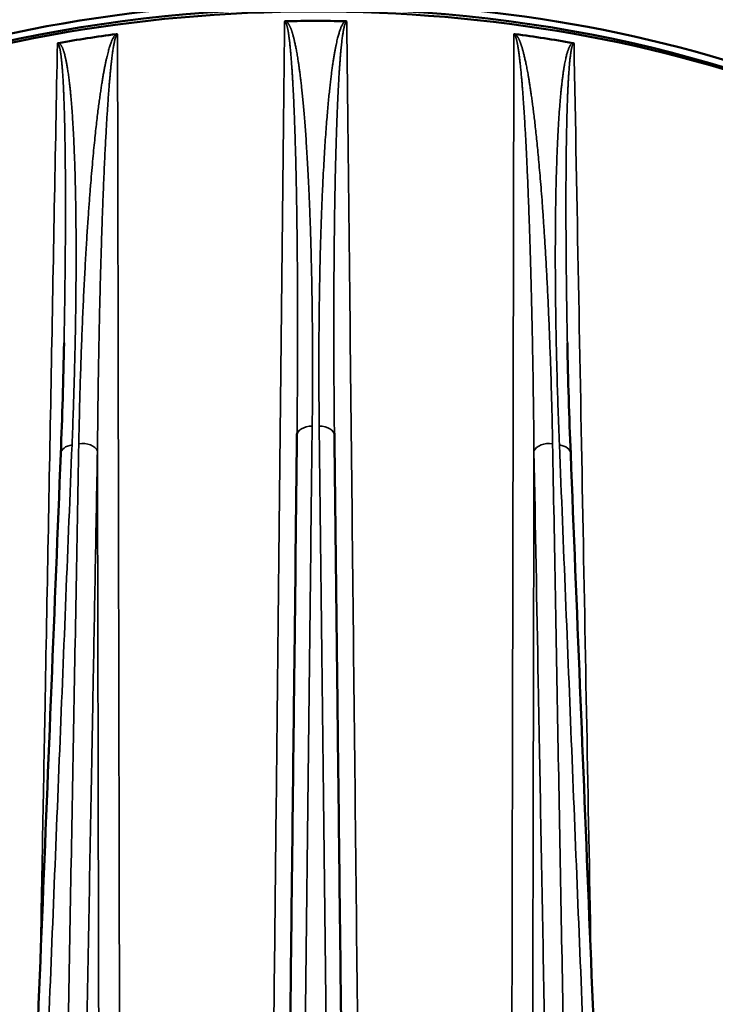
# Model space of a CAD drawing. Header units: millimetres. Extents: x 40 to 2195, y 40 to 1687.
# Tile 144 of 185: x 1518 to 1577, y 347 to 431. Entities that reach past the tile are written whole.
import ezdxf

# ---------------------------------------------------------------- set-up
doc = ezdxf.new("R2010")
doc.units = ezdxf.units.MM
doc.header["$LTSCALE"] = 8
doc.layers.add('Visible (ISO)', color=7, linetype='Continuous', lineweight=50)
doc.layers.add('Visible Narrow (ISO)', color=7, linetype='Continuous', lineweight=35)

msp = doc.modelspace()

# ---------------------------------------------------------------- linework, layer by layer
at = {"layer": 'Visible (ISO)'}
for centre, major_axis, ratio, start_param, end_param in [((1543.011, 388.766), (-74.974, 0), 0.57735, 3.848115, 6.274097), ((1543.011, 387.95), (-75, 0), 0.57735, 3.850137, 6.264668), ((1543.011, 388.766), (74, 0), 0.57735, 0.778664, 2.362929), ((1543.011, 387.133), (75.026, 0), 0.57735, 1.537047, 1.604546), ((1543.011, 387.133), (75.026, 0), 0.57735, 1.798847, 1.866345), ((1543.011, 387.133), (-75.026, 0), 0.57735, 4.416841, 4.484339), ((1542.718, 395.167), (-1.3, 0.015), 0.645952, 6.283185, 6.289785), ((1543.304, 395.167), (1.3, 0.015), 0.645952, 6.276585, 6.283185)]:
    msp.add_ellipse(centre, major_axis=major_axis, ratio=ratio, start_param=start_param, end_param=end_param, dxfattribs=at)
for points, knots in [([(1548.81, 439.578), (1555.76, 439.262), (1562.633, 438.375), (1575.7, 435.523), (1581.894, 433.557), (1592.37, 429.012), (1596.798, 426.552), (1600.667, 423.799)], [2.4347398, 2.4347398, 2.4347398, 2.4347398, 2.7176703, 2.7176703, 3.0006008, 3.0006008, 3.2453933, 3.2453933, 3.2453933, 3.2453933]), ([(1540.364, 430.391), (1540.374, 430.399), (1540.385, 430.405), (1540.397, 430.41), (1540.401, 430.411), (1540.405, 430.413), (1540.409, 430.414), (1540.418, 430.417), (1540.427, 430.419), (1540.437, 430.421), (1540.451, 430.424), (1540.465, 430.425), (1540.48, 430.425)], [0, 0, 0, 0, 0.333333, 0.333333, 0.333333, 0.430952, 0.430952, 0.430952, 0.666667, 0.666667, 0.666667, 1, 1, 1, 1]), ([(1545.543, 430.425), (1545.548, 430.425), (1545.553, 430.425), (1545.558, 430.424), (1545.576, 430.423), (1545.592, 430.421), (1545.607, 430.416), (1545.617, 430.413), (1545.627, 430.409), (1545.636, 430.405), (1545.644, 430.401), (1545.651, 430.396), (1545.658, 430.391)], [0, 0, 0, 0, 0.111124, 0.111124, 0.111124, 0.5, 0.5, 0.5, 0.772015, 0.772015, 0.772015, 1, 1, 1, 1]), ([(1521.048, 428.521), (1521.058, 428.53), (1521.068, 428.538), (1521.08, 428.544), (1521.083, 428.546), (1521.087, 428.548), (1521.09, 428.55), (1521.099, 428.554), (1521.108, 428.558), (1521.118, 428.561), (1521.131, 428.566), (1521.145, 428.569), (1521.159, 428.572)], [0, 0, 0, 0, 0.333333, 0.333333, 0.333333, 0.426609, 0.426609, 0.426609, 0.666667, 0.666667, 0.666667, 1, 1, 1, 1]), ([(1526.049, 429.328), (1526.055, 429.329), (1526.06, 429.33), (1526.064, 429.33), (1526.081, 429.331), (1526.097, 429.331), (1526.112, 429.329), (1526.122, 429.328), (1526.132, 429.325), (1526.14, 429.322), (1526.148, 429.319), (1526.155, 429.316), (1526.162, 429.312)], [0, 0, 0, 0, 0.111125, 0.111125, 0.111125, 0.5, 0.5, 0.5, 0.772021, 0.772021, 0.772021, 1, 1, 1, 1]), ([(1564.864, 428.572), (1564.869, 428.571), (1564.874, 428.57), (1564.878, 428.569), (1564.895, 428.565), (1564.911, 428.56), (1564.925, 428.553), (1564.935, 428.549), (1564.944, 428.543), (1564.953, 428.537), (1564.961, 428.532), (1564.968, 428.527), (1564.974, 428.521)], [0, 0, 0, 0, 0.111625, 0.111625, 0.111625, 0.5, 0.5, 0.5, 0.773081, 0.773081, 0.773081, 1, 1, 1, 1]), ([(1540.524, 316.676), (1540.626, 325.568), (1540.726, 334.402), (1540.826, 343.178), (1540.837, 344.148), (1540.848, 345.118), (1540.859, 346.087), (1540.948, 353.885), (1541.036, 361.637), (1541.124, 369.345), (1541.148, 371.431), (1541.172, 373.513), (1541.195, 375.592), (1541.27, 382.153), (1541.344, 388.681), (1541.418, 395.177)], [0.0001519, 0.0001519, 0.0001519, 0.0001519, 0.3333333, 0.3333333, 0.3333333, 0.3701794, 0.3701794, 0.3701794, 0.6666667, 0.6666667, 0.6666667, 0.7468836, 0.7468836, 0.7468836, 1, 1, 1, 1]), ([(1544.604, 395.177), (1544.679, 388.594), (1544.754, 381.979), (1544.83, 375.33), (1544.853, 373.338), (1544.876, 371.343), (1544.898, 369.345), (1544.987, 361.593), (1545.075, 353.797), (1545.165, 345.954), (1545.175, 345.029), (1545.186, 344.104), (1545.196, 343.178), (1545.296, 334.402), (1545.397, 325.568), (1545.498, 316.677)], [0, 0, 0, 0, 0.2564889, 0.2564889, 0.2564889, 0.3333333, 0.3333333, 0.3333333, 0.631507, 0.631507, 0.631507, 0.6666667, 0.6666667, 0.6666667, 0.9998443, 0.9998443, 0.9998443, 0.9998443])]:
    msp.add_open_spline(points, degree=3, knots=knots, dxfattribs=at)
for points in [[(1559.861, 429.312), (1559.871, 429.318), (1559.892, 429.327), (1559.931, 429.332), (1559.959, 429.33), (1559.973, 429.328)], [(1521.334, 393.648), (1521.46, 396.8), (1521.555, 399.946), (1521.614, 403.087)], [(1564.408, 403.087), (1564.467, 399.946), (1564.562, 396.8), (1564.689, 393.648)], [(1541.418, 395.182), (1541.419, 395.255), (1541.42, 395.329), (1541.421, 395.402)], [(1544.602, 395.402), (1544.602, 395.329), (1544.603, 395.255), (1544.604, 395.182)], [(1518.163, 314.83), (1519.219, 341.104), (1520.276, 367.376), (1521.334, 393.648)], [(1564.689, 393.648), (1565.746, 367.377), (1566.803, 341.104), (1567.86, 314.831)]]:
    msp.add_open_spline(points, degree=3, dxfattribs=at)
at = {"layer": 'Visible Narrow (ISO)'}
for centre, major_axis, ratio, start_param, end_param in [((1543.011, 395.749), (74.75, 0), 0.57735, 0.690804, 1.493263), ((1542.718, 395.167), (-1.3, 0.015), 0.645952, 4.723505, 6.283185), ((1543.304, 395.167), (1.3, 0.015), 0.645952, 0, 1.559681), ((1522.632, 393.596), (-1.299, 0.052), 0.641702, 5.002883, 6.283185), ((1523.198, 393.684), (1.3, -0.024), 0.645376, 0.273441, 1.839722), ((1562.824, 393.684), (-1.3, -0.024), 0.645376, 4.443464, 6.009745), ((1563.39, 393.596), (1.299, 0.052), 0.641702, 0, 1.280303)]:
    msp.add_ellipse(centre, major_axis=major_axis, ratio=ratio, start_param=start_param, end_param=end_param, dxfattribs=at)
for points, knots in [([(1540.364, 430.391), (1540.265, 421.145), (1540.165, 411.795), (1540.065, 402.429), (1539.965, 393.063), (1539.865, 383.679), (1539.761, 374.022), (1539.658, 364.366), (1539.552, 354.437), (1539.442, 344.196), (1539.343, 334.956), (1539.241, 325.463), (1539.137, 315.726)], [0, 0, 0, 0, 0.25, 0.25, 0.25, 0.5, 0.5, 0.5, 0.75, 0.75, 0.75, 0.9755422, 0.9755422, 0.9755422, 0.9755422]), ([(1541.421, 395.402), (1541.431, 396.302), (1541.447, 398.104), (1541.463, 400.602), (1541.47, 402.95), (1541.471, 405.113), (1541.467, 407.129), (1541.457, 409.008), (1541.444, 410.732), (1541.427, 412.297), (1541.409, 413.726), (1541.388, 415.036), (1541.367, 416.24), (1541.344, 417.345), (1541.32, 418.36), (1541.296, 419.293), (1541.271, 420.152), (1541.246, 420.946), (1541.221, 421.682), (1541.195, 422.369), (1541.169, 423.011), (1541.144, 423.609), (1541.118, 424.162), (1541.092, 424.671), (1541.068, 425.135), (1541.044, 425.557), (1541.02, 425.94), (1540.998, 426.287), (1540.977, 426.604), (1540.956, 426.892), (1540.936, 427.156), (1540.917, 427.399), (1540.898, 427.625), (1540.879, 427.837), (1540.861, 428.035), (1540.842, 428.22), (1540.825, 428.393), (1540.807, 428.555), (1540.79, 428.706), (1540.773, 428.847), (1540.757, 428.978), (1540.74, 429.1), (1540.725, 429.214), (1540.709, 429.32), (1540.694, 429.418), (1540.679, 429.509), (1540.664, 429.594), (1540.65, 429.672), (1540.635, 429.745), (1540.622, 429.812), (1540.608, 429.875), (1540.594, 429.933), (1540.581, 429.987), (1540.567, 430.038), (1540.553, 430.086), (1540.539, 430.131), (1540.525, 430.174), (1540.509, 430.216), (1540.492, 430.256), (1540.473, 430.294), (1540.453, 430.329), (1540.429, 430.36), (1540.399, 430.385), (1540.376, 430.392), (1540.364, 430.391)], [0.0012393, 0.0012393, 0.0012393, 0.0012393, 0.016129, 0.0322581, 0.0483871, 0.0645161, 0.0806452, 0.0967742, 0.1129032, 0.1290323, 0.1451613, 0.1612903, 0.1774194, 0.1935484, 0.2096774, 0.2258065, 0.2419355, 0.2580645, 0.2741935, 0.2903226, 0.3064516, 0.3225806, 0.3387097, 0.3548387, 0.3709677, 0.3870968, 0.4032258, 0.4193548, 0.4354839, 0.4516129, 0.4677419, 0.483871, 0.5, 0.516129, 0.5322581, 0.5483871, 0.5645161, 0.5806452, 0.5967742, 0.6129032, 0.6290323, 0.6451613, 0.6612903, 0.6774194, 0.6935484, 0.7096774, 0.7258065, 0.7419355, 0.7580645, 0.7741935, 0.7903226, 0.8064516, 0.8225806, 0.8387097, 0.8548387, 0.8709677, 0.8870968, 0.9032258, 0.9193548, 0.9354839, 0.9516129, 0.9677419, 0.983871, 1, 1, 1, 1]), ([(1542.713, 396.007), (1542.725, 396.969), (1542.74, 398.812), (1542.744, 401.323), (1542.736, 403.624), (1542.716, 405.743), (1542.687, 407.717), (1542.65, 409.557), (1542.608, 411.245), (1542.562, 412.777), (1542.512, 414.176), (1542.46, 415.458), (1542.407, 416.636), (1542.352, 417.717), (1542.297, 418.71), (1542.242, 419.622), (1542.186, 420.463), (1542.131, 421.239), (1542.076, 421.959), (1542.02, 422.631), (1541.965, 423.259), (1541.91, 423.843), (1541.855, 424.384), (1541.802, 424.881), (1541.75, 425.334), (1541.701, 425.745), (1541.653, 426.119), (1541.607, 426.458), (1541.563, 426.767), (1541.521, 427.048), (1541.48, 427.305), (1541.441, 427.543), (1541.403, 427.763), (1541.365, 427.97), (1541.328, 428.163), (1541.292, 428.344), (1541.256, 428.513), (1541.222, 428.671), (1541.188, 428.818), (1541.154, 428.955), (1541.121, 429.083), (1541.09, 429.202), (1541.058, 429.312), (1541.027, 429.415), (1540.997, 429.511), (1540.968, 429.6), (1540.939, 429.682), (1540.911, 429.759), (1540.884, 429.829), (1540.857, 429.895), (1540.83, 429.955), (1540.804, 430.012), (1540.777, 430.065), (1540.751, 430.114), (1540.724, 430.16), (1540.697, 430.204), (1540.668, 430.247), (1540.638, 430.287), (1540.605, 430.326), (1540.569, 430.363), (1540.529, 430.396), (1540.497, 430.416), (1540.48, 430.425)], [0, 0, 0, 0, 0.0166667, 0.0333333, 0.05, 0.0666667, 0.0833333, 0.1, 0.1166667, 0.1333333, 0.15, 0.1666667, 0.1833333, 0.2, 0.2166667, 0.2333333, 0.25, 0.2666667, 0.2833333, 0.3, 0.3166667, 0.3333333, 0.35, 0.3666667, 0.3833333, 0.4, 0.4166667, 0.4333333, 0.45, 0.4666667, 0.4833333, 0.5, 0.5166667, 0.5333333, 0.55, 0.5666667, 0.5833333, 0.6, 0.6166667, 0.6333333, 0.65, 0.6666667, 0.6833333, 0.7, 0.7166667, 0.7333333, 0.75, 0.7666667, 0.7833333, 0.8, 0.8166667, 0.8333333, 0.85, 0.8666667, 0.8833333, 0.9, 0.9166667, 0.9333333, 0.95, 0.9666667, 0.9833333, 0.9999998, 0.9999998, 0.9999998, 0.9999998]), ([(1545.543, 430.425), (1545.521, 430.414), (1545.501, 430.401), (1545.482, 430.386), (1545.463, 430.371), (1545.445, 430.354), (1545.428, 430.336), (1545.411, 430.319), (1545.395, 430.299), (1545.378, 430.278), (1545.362, 430.257), (1545.346, 430.235), (1545.33, 430.21), (1545.314, 430.186), (1545.297, 430.159), (1545.281, 430.131), (1545.265, 430.102), (1545.249, 430.072), (1545.233, 430.04), (1545.217, 430.008), (1545.201, 429.974), (1545.185, 429.938), (1545.169, 429.902), (1545.153, 429.865), (1545.138, 429.825), (1545.122, 429.786), (1545.106, 429.744), (1545.09, 429.701), (1545.074, 429.657), (1545.059, 429.612), (1545.043, 429.564), (1545.027, 429.516), (1545.011, 429.466), (1544.995, 429.414), (1544.979, 429.361), (1544.963, 429.306), (1544.946, 429.249), (1544.93, 429.191), (1544.914, 429.131), (1544.897, 429.068), (1544.881, 429.004), (1544.864, 428.938), (1544.847, 428.867), (1544.83, 428.797), (1544.813, 428.723), (1544.795, 428.644), (1544.778, 428.565), (1544.76, 428.482), (1544.741, 428.394), (1544.723, 428.306), (1544.704, 428.214), (1544.685, 428.116), (1544.667, 428.019), (1544.648, 427.916), (1544.629, 427.811), (1544.61, 427.705), (1544.591, 427.595), (1544.572, 427.483), (1544.553, 427.371), (1544.535, 427.256), (1544.516, 427.139), (1544.498, 427.022), (1544.48, 426.903), (1544.462, 426.78), (1544.444, 426.657), (1544.426, 426.531), (1544.408, 426.4), (1544.39, 426.269), (1544.372, 426.133), (1544.354, 425.992), (1544.335, 425.851), (1544.317, 425.704), (1544.299, 425.551), (1544.28, 425.398), (1544.261, 425.238), (1544.242, 425.07), (1544.223, 424.903), (1544.204, 424.727), (1544.185, 424.544), (1544.165, 424.36), (1544.145, 424.167), (1544.125, 423.965), (1544.105, 423.763), (1544.085, 423.551), (1544.065, 423.328), (1544.044, 423.106), (1544.023, 422.873), (1544.003, 422.628), (1543.982, 422.384), (1543.961, 422.129), (1543.94, 421.861), (1543.919, 421.594), (1543.898, 421.315), (1543.877, 421.024), (1543.856, 420.733), (1543.834, 420.429), (1543.813, 420.113), (1543.792, 419.796), (1543.772, 419.467), (1543.751, 419.124), (1543.73, 418.78), (1543.709, 418.423), (1543.689, 418.047), (1543.668, 417.671), (1543.648, 417.277), (1543.628, 416.861), (1543.607, 416.446), (1543.587, 416.008), (1543.567, 415.545), (1543.547, 415.082), (1543.527, 414.593), (1543.508, 414.075), (1543.488, 413.557), (1543.469, 413.008), (1543.451, 412.427), (1543.433, 411.846), (1543.415, 411.232), (1543.398, 410.592), (1543.382, 409.952), (1543.367, 409.287), (1543.353, 408.599), (1543.34, 407.912), (1543.328, 407.203), (1543.318, 406.466), (1543.307, 405.73), (1543.299, 404.967), (1543.293, 404.171), (1543.287, 403.376), (1543.282, 402.548), (1543.281, 401.685), (1543.279, 400.821), (1543.28, 399.923), (1543.285, 398.977), (1543.289, 398.032), (1543.297, 397.041), (1543.309, 396.007)], [0.0000009, 0.0000009, 0.0000009, 0.0000009, 0.0222222, 0.0222222, 0.0222222, 0.0444444, 0.0444444, 0.0444444, 0.0666667, 0.0666667, 0.0666667, 0.0888889, 0.0888889, 0.0888889, 0.1111111, 0.1111111, 0.1111111, 0.1333333, 0.1333333, 0.1333333, 0.1555556, 0.1555556, 0.1555556, 0.1777778, 0.1777778, 0.1777778, 0.2, 0.2, 0.2, 0.2222222, 0.2222222, 0.2222222, 0.2444444, 0.2444444, 0.2444444, 0.2666667, 0.2666667, 0.2666667, 0.2888889, 0.2888889, 0.2888889, 0.3111111, 0.3111111, 0.3111111, 0.3333333, 0.3333333, 0.3333333, 0.3555556, 0.3555556, 0.3555556, 0.3777778, 0.3777778, 0.3777778, 0.4, 0.4, 0.4, 0.4222222, 0.4222222, 0.4222222, 0.4444444, 0.4444444, 0.4444444, 0.4666667, 0.4666667, 0.4666667, 0.4888889, 0.4888889, 0.4888889, 0.5111111, 0.5111111, 0.5111111, 0.5333333, 0.5333333, 0.5333333, 0.5555556, 0.5555556, 0.5555556, 0.5777778, 0.5777778, 0.5777778, 0.6, 0.6, 0.6, 0.6222222, 0.6222222, 0.6222222, 0.6444444, 0.6444444, 0.6444444, 0.6666667, 0.6666667, 0.6666667, 0.6888889, 0.6888889, 0.6888889, 0.7111111, 0.7111111, 0.7111111, 0.7333333, 0.7333333, 0.7333333, 0.7555556, 0.7555556, 0.7555556, 0.7777778, 0.7777778, 0.7777778, 0.8, 0.8, 0.8, 0.8222222, 0.8222222, 0.8222222, 0.8444444, 0.8444444, 0.8444444, 0.8666667, 0.8666667, 0.8666667, 0.8888889, 0.8888889, 0.8888889, 0.9111111, 0.9111111, 0.9111111, 0.9333333, 0.9333333, 0.9333333, 0.9555556, 0.9555556, 0.9555556, 0.9777778, 0.9777778, 0.9777778, 1, 1, 1, 1]), ([(1545.658, 430.391), (1545.645, 430.392), (1545.621, 430.384), (1545.585, 430.351), (1545.556, 430.307), (1545.529, 430.254), (1545.504, 430.192), (1545.479, 430.119), (1545.454, 430.035), (1545.429, 429.939), (1545.405, 429.832), (1545.381, 429.714), (1545.357, 429.585), (1545.333, 429.442), (1545.308, 429.286), (1545.284, 429.115), (1545.259, 428.927), (1545.234, 428.719), (1545.208, 428.487), (1545.181, 428.227), (1545.153, 427.938), (1545.124, 427.622), (1545.097, 427.284), (1545.07, 426.933), (1545.043, 426.567), (1545.017, 426.177), (1544.991, 425.759), (1544.964, 425.306), (1544.937, 424.813), (1544.91, 424.272), (1544.882, 423.679), (1544.854, 423.025), (1544.825, 422.308), (1544.796, 421.522), (1544.767, 420.665), (1544.739, 419.733), (1544.712, 418.724), (1544.685, 417.626), (1544.659, 416.418), (1544.635, 415.076), (1544.611, 413.578), (1544.59, 411.899), (1544.572, 410.021), (1544.559, 407.99), (1544.552, 405.827), (1544.551, 403.499), (1544.558, 400.976), (1544.573, 398.303), (1544.591, 396.37), (1544.602, 395.402)], [0, 0, 0, 0, 0.0212766, 0.0425532, 0.0638298, 0.0851064, 0.106383, 0.1276596, 0.1489362, 0.1702128, 0.1914894, 0.212766, 0.2340426, 0.2553191, 0.2765957, 0.2978723, 0.3191489, 0.3404255, 0.3617021, 0.3829787, 0.4042553, 0.4255319, 0.4468085, 0.4680851, 0.4893617, 0.5106383, 0.5319149, 0.5531915, 0.5744681, 0.5957447, 0.6170213, 0.6382979, 0.6595745, 0.6808511, 0.7021277, 0.7234043, 0.7446809, 0.7659574, 0.787234, 0.8085106, 0.8297872, 0.8510638, 0.8723404, 0.893617, 0.9148936, 0.9361702, 0.9574468, 0.9787234, 0.9984711, 0.9984711, 0.9984711, 0.9984711]), ([(1546.886, 315.726), (1546.752, 328.189), (1546.62, 340.489), (1546.493, 352.351), (1546.356, 365.219), (1546.223, 377.57), (1546.085, 390.46), (1545.947, 403.35), (1545.804, 416.777), (1545.658, 430.391)], [0.0260745, 0.0260745, 0.0260745, 0.0260745, 0.3333333, 0.3333333, 0.3333333, 0.6666667, 0.6666667, 0.6666667, 1, 1, 1, 1]), ([(1522.293, 394.41), (1522.332, 395.375), (1522.4, 397.225), (1522.479, 399.742), (1522.538, 402.047), (1522.581, 404.167), (1522.612, 406.141), (1522.63, 407.981), (1522.639, 409.666), (1522.639, 411.195), (1522.633, 412.589), (1522.62, 413.866), (1522.604, 415.039), (1522.583, 416.114), (1522.559, 417.101), (1522.532, 418.007), (1522.504, 418.841), (1522.473, 419.611), (1522.441, 420.324), (1522.408, 420.989), (1522.373, 421.61), (1522.337, 422.188), (1522.301, 422.722), (1522.264, 423.212), (1522.228, 423.658), (1522.192, 424.063), (1522.157, 424.43), (1522.123, 424.764), (1522.09, 425.066), (1522.057, 425.342), (1522.026, 425.594), (1521.995, 425.826), (1521.965, 426.041), (1521.935, 426.243), (1521.905, 426.431), (1521.876, 426.607), (1521.847, 426.771), (1521.818, 426.924), (1521.79, 427.066), (1521.762, 427.199), (1521.734, 427.322), (1521.707, 427.436), (1521.68, 427.543), (1521.654, 427.641), (1521.628, 427.733), (1521.602, 427.817), (1521.577, 427.896), (1521.552, 427.968), (1521.528, 428.034), (1521.504, 428.096), (1521.48, 428.153), (1521.457, 428.206), (1521.433, 428.255), (1521.409, 428.3), (1521.385, 428.343), (1521.36, 428.383), (1521.334, 428.421), (1521.306, 428.457), (1521.276, 428.491), (1521.242, 428.522), (1521.205, 428.55), (1521.175, 428.565), (1521.159, 428.572)], [0, 0, 0, 0, 0.0166667, 0.0333333, 0.05, 0.0666667, 0.0833333, 0.1, 0.1166667, 0.1333333, 0.15, 0.1666667, 0.1833333, 0.2, 0.2166667, 0.2333333, 0.25, 0.2666667, 0.2833333, 0.3, 0.3166667, 0.3333333, 0.35, 0.3666667, 0.3833333, 0.4, 0.4166667, 0.4333333, 0.45, 0.4666667, 0.4833333, 0.5, 0.5166667, 0.5333333, 0.55, 0.5666667, 0.5833333, 0.6, 0.6166667, 0.6333333, 0.65, 0.6666667, 0.6833333, 0.7, 0.7166667, 0.7333333, 0.75, 0.7666667, 0.7833333, 0.8, 0.8166667, 0.8333333, 0.85, 0.8666667, 0.8833333, 0.9, 0.9166667, 0.9333333, 0.95, 0.9666667, 0.9833333, 0.9999999, 0.9999999, 0.9999999, 0.9999999]), ([(1526.049, 429.328), (1526.028, 429.314), (1526.008, 429.297), (1525.989, 429.279), (1525.97, 429.262), (1525.952, 429.243), (1525.935, 429.222), (1525.918, 429.202), (1525.901, 429.18), (1525.885, 429.156), (1525.868, 429.133), (1525.852, 429.108), (1525.835, 429.081), (1525.819, 429.054), (1525.802, 429.025), (1525.786, 428.994), (1525.769, 428.963), (1525.753, 428.93), (1525.736, 428.896), (1525.72, 428.861), (1525.703, 428.825), (1525.686, 428.786), (1525.67, 428.748), (1525.653, 428.708), (1525.637, 428.666), (1525.62, 428.624), (1525.604, 428.58), (1525.587, 428.535), (1525.57, 428.489), (1525.554, 428.441), (1525.537, 428.39), (1525.52, 428.34), (1525.503, 428.288), (1525.486, 428.232), (1525.469, 428.177), (1525.451, 428.12), (1525.434, 428.06), (1525.416, 428), (1525.399, 427.937), (1525.381, 427.871), (1525.363, 427.805), (1525.345, 427.736), (1525.326, 427.663), (1525.307, 427.59), (1525.288, 427.513), (1525.269, 427.431), (1525.249, 427.35), (1525.23, 427.264), (1525.209, 427.173), (1525.189, 427.082), (1525.168, 426.986), (1525.147, 426.886), (1525.126, 426.785), (1525.104, 426.68), (1525.082, 426.571), (1525.061, 426.462), (1525.039, 426.349), (1525.018, 426.234), (1524.996, 426.118), (1524.975, 426.001), (1524.954, 425.881), (1524.932, 425.761), (1524.911, 425.639), (1524.89, 425.513), (1524.869, 425.387), (1524.848, 425.258), (1524.827, 425.124), (1524.805, 424.99), (1524.784, 424.851), (1524.762, 424.707), (1524.74, 424.563), (1524.718, 424.413), (1524.695, 424.257), (1524.673, 424.1), (1524.65, 423.937), (1524.627, 423.766), (1524.603, 423.596), (1524.579, 423.417), (1524.555, 423.23), (1524.531, 423.043), (1524.506, 422.847), (1524.481, 422.641), (1524.455, 422.436), (1524.429, 422.22), (1524.403, 421.994), (1524.377, 421.768), (1524.35, 421.531), (1524.322, 421.283), (1524.295, 421.035), (1524.267, 420.776), (1524.239, 420.505), (1524.211, 420.234), (1524.182, 419.951), (1524.153, 419.656), (1524.124, 419.361), (1524.095, 419.054), (1524.065, 418.734), (1524.035, 418.413), (1524.006, 418.081), (1523.975, 417.733), (1523.945, 417.386), (1523.915, 417.024), (1523.884, 416.644), (1523.853, 416.265), (1523.821, 415.867), (1523.789, 415.447), (1523.758, 415.028), (1523.725, 414.586), (1523.692, 414.119), (1523.659, 413.652), (1523.626, 413.159), (1523.591, 412.637), (1523.557, 412.114), (1523.523, 411.562), (1523.488, 410.976), (1523.453, 410.391), (1523.418, 409.773), (1523.383, 409.129), (1523.349, 408.486), (1523.314, 407.816), (1523.281, 407.126), (1523.248, 406.435), (1523.215, 405.722), (1523.184, 404.983), (1523.152, 404.243), (1523.122, 403.477), (1523.092, 402.679), (1523.063, 401.881), (1523.034, 401.05), (1523.008, 400.185), (1522.981, 399.319), (1522.955, 398.419), (1522.932, 397.472), (1522.908, 396.525), (1522.887, 395.533), (1522.868, 394.499)], [0.0000009, 0.0000009, 0.0000009, 0.0000009, 0.0222222, 0.0222222, 0.0222222, 0.0444444, 0.0444444, 0.0444444, 0.0666667, 0.0666667, 0.0666667, 0.0888889, 0.0888889, 0.0888889, 0.1111111, 0.1111111, 0.1111111, 0.1333333, 0.1333333, 0.1333333, 0.1555556, 0.1555556, 0.1555556, 0.1777778, 0.1777778, 0.1777778, 0.2, 0.2, 0.2, 0.2222222, 0.2222222, 0.2222222, 0.2444444, 0.2444444, 0.2444444, 0.2666667, 0.2666667, 0.2666667, 0.2888889, 0.2888889, 0.2888889, 0.3111111, 0.3111111, 0.3111111, 0.3333333, 0.3333333, 0.3333333, 0.3555556, 0.3555556, 0.3555556, 0.3777778, 0.3777778, 0.3777778, 0.4, 0.4, 0.4, 0.4222222, 0.4222222, 0.4222222, 0.4444444, 0.4444444, 0.4444444, 0.4666667, 0.4666667, 0.4666667, 0.4888889, 0.4888889, 0.4888889, 0.5111111, 0.5111111, 0.5111111, 0.5333333, 0.5333333, 0.5333333, 0.5555556, 0.5555556, 0.5555556, 0.5777778, 0.5777778, 0.5777778, 0.6, 0.6, 0.6, 0.6222222, 0.6222222, 0.6222222, 0.6444444, 0.6444444, 0.6444444, 0.6666667, 0.6666667, 0.6666667, 0.6888889, 0.6888889, 0.6888889, 0.7111111, 0.7111111, 0.7111111, 0.7333333, 0.7333333, 0.7333333, 0.7555556, 0.7555556, 0.7555556, 0.7777778, 0.7777778, 0.7777778, 0.8, 0.8, 0.8, 0.8222222, 0.8222222, 0.8222222, 0.8444444, 0.8444444, 0.8444444, 0.8666667, 0.8666667, 0.8666667, 0.8888889, 0.8888889, 0.8888889, 0.9111111, 0.9111111, 0.9111111, 0.9333333, 0.9333333, 0.9333333, 0.9555556, 0.9555556, 0.9555556, 0.9777778, 0.9777778, 0.9777778, 1, 1, 1, 1]), ([(1526.39, 314.85), (1526.365, 327.269), (1526.34, 339.526), (1526.317, 351.346), (1526.291, 364.202), (1526.266, 376.542), (1526.241, 389.419), (1526.215, 402.296), (1526.188, 415.711), (1526.162, 429.312)], [0.0268408, 0.0268408, 0.0268408, 0.0268408, 0.3333333, 0.3333333, 0.3333333, 0.6666667, 0.6666667, 0.6666667, 1, 1, 1, 1]), ([(1559.861, 429.312), (1559.843, 420.074), (1559.824, 410.734), (1559.806, 401.376), (1559.787, 392.019), (1559.769, 382.644), (1559.749, 372.997), (1559.73, 363.35), (1559.71, 353.43), (1559.69, 343.199), (1559.671, 333.998), (1559.652, 324.545), (1559.632, 314.85)], [0, 0, 0, 0, 0.25, 0.25, 0.25, 0.5, 0.5, 0.5, 0.75, 0.75, 0.75, 0.9748226, 0.9748226, 0.9748226, 0.9748226]), ([(1563.155, 394.499), (1563.137, 395.461), (1563.117, 396.383), (1563.096, 397.264), (1563.074, 398.144), (1563.051, 398.983), (1563.027, 399.787), (1563.003, 400.591), (1562.978, 401.36), (1562.951, 402.099), (1562.925, 402.838), (1562.898, 403.546), (1562.87, 404.231), (1562.842, 404.916), (1562.814, 405.577), (1562.784, 406.216), (1562.755, 406.855), (1562.725, 407.472), (1562.695, 408.063), (1562.665, 408.654), (1562.635, 409.22), (1562.605, 409.76), (1562.575, 410.3), (1562.545, 410.814), (1562.515, 411.306), (1562.485, 411.798), (1562.455, 412.268), (1562.426, 412.718), (1562.396, 413.168), (1562.367, 413.599), (1562.338, 414.013), (1562.309, 414.427), (1562.28, 414.823), (1562.252, 415.203), (1562.223, 415.583), (1562.195, 415.947), (1562.167, 416.296), (1562.139, 416.645), (1562.112, 416.98), (1562.084, 417.301), (1562.057, 417.622), (1562.03, 417.929), (1562.004, 418.225), (1561.977, 418.52), (1561.951, 418.804), (1561.925, 419.077), (1561.9, 419.349), (1561.874, 419.611), (1561.849, 419.864), (1561.824, 420.117), (1561.799, 420.36), (1561.774, 420.595), (1561.749, 420.831), (1561.725, 421.058), (1561.701, 421.278), (1561.676, 421.498), (1561.652, 421.71), (1561.629, 421.915), (1561.605, 422.121), (1561.581, 422.319), (1561.558, 422.509), (1561.535, 422.7), (1561.512, 422.884), (1561.489, 423.059), (1561.467, 423.235), (1561.445, 423.404), (1561.423, 423.565), (1561.402, 423.727), (1561.38, 423.881), (1561.36, 424.027), (1561.339, 424.174), (1561.319, 424.314), (1561.299, 424.448), (1561.28, 424.582), (1561.26, 424.709), (1561.242, 424.83), (1561.223, 424.952), (1561.205, 425.067), (1561.187, 425.178), (1561.17, 425.288), (1561.152, 425.394), (1561.135, 425.494), (1561.119, 425.595), (1561.102, 425.691), (1561.086, 425.783), (1561.07, 425.875), (1561.055, 425.963), (1561.039, 426.048), (1561.024, 426.132), (1561.009, 426.214), (1560.994, 426.292), (1560.979, 426.371), (1560.965, 426.446), (1560.95, 426.519), (1560.936, 426.593), (1560.922, 426.663), (1560.908, 426.732), (1560.894, 426.801), (1560.88, 426.867), (1560.866, 426.932), (1560.852, 426.996), (1560.839, 427.058), (1560.826, 427.118), (1560.812, 427.179), (1560.799, 427.237), (1560.786, 427.293), (1560.773, 427.35), (1560.76, 427.404), (1560.747, 427.457), (1560.735, 427.509), (1560.722, 427.56), (1560.71, 427.609), (1560.698, 427.658), (1560.686, 427.706), (1560.673, 427.752), (1560.661, 427.798), (1560.65, 427.842), (1560.638, 427.885), (1560.626, 427.928), (1560.615, 427.969), (1560.603, 428.009), (1560.592, 428.049), (1560.581, 428.088), (1560.57, 428.125), (1560.558, 428.162), (1560.548, 428.198), (1560.537, 428.233), (1560.526, 428.267), (1560.515, 428.301), (1560.505, 428.333), (1560.494, 428.366), (1560.484, 428.397), (1560.473, 428.427), (1560.463, 428.457), (1560.453, 428.486), (1560.443, 428.514), (1560.433, 428.542), (1560.423, 428.568), (1560.413, 428.594), (1560.404, 428.62), (1560.394, 428.645), (1560.384, 428.669), (1560.375, 428.693), (1560.365, 428.717), (1560.356, 428.739), (1560.347, 428.762), (1560.338, 428.783), (1560.328, 428.804), (1560.319, 428.825), (1560.31, 428.845), (1560.301, 428.865), (1560.292, 428.884), (1560.283, 428.903), (1560.274, 428.922), (1560.265, 428.94), (1560.256, 428.958), (1560.247, 428.975), (1560.238, 428.992), (1560.229, 429.009), (1560.219, 429.026), (1560.21, 429.042), (1560.201, 429.058), (1560.191, 429.074), (1560.182, 429.09), (1560.172, 429.105), (1560.162, 429.121), (1560.152, 429.136), (1560.142, 429.151), (1560.131, 429.166), (1560.12, 429.181), (1560.109, 429.196), (1560.098, 429.21), (1560.086, 429.224), (1560.074, 429.238), (1560.061, 429.252), (1560.048, 429.266), (1560.035, 429.279), (1560.021, 429.292), (1560.006, 429.304), (1559.99, 429.317), (1559.973, 429.328)], [0, 0, 0, 0, 0.016667, 0.016667, 0.016667, 0.033333, 0.033333, 0.033333, 0.05, 0.05, 0.05, 0.066667, 0.066667, 0.066667, 0.083333, 0.083333, 0.083333, 0.1, 0.1, 0.1, 0.116667, 0.116667, 0.116667, 0.133333, 0.133333, 0.133333, 0.15, 0.15, 0.15, 0.166667, 0.166667, 0.166667, 0.183333, 0.183333, 0.183333, 0.2, 0.2, 0.2, 0.216667, 0.216667, 0.216667, 0.233333, 0.233333, 0.233333, 0.25, 0.25, 0.25, 0.266667, 0.266667, 0.266667, 0.283333, 0.283333, 0.283333, 0.3, 0.3, 0.3, 0.316667, 0.316667, 0.316667, 0.333333, 0.333333, 0.333333, 0.35, 0.35, 0.35, 0.366667, 0.366667, 0.366667, 0.383333, 0.383333, 0.383333, 0.4, 0.4, 0.4, 0.416667, 0.416667, 0.416667, 0.433333, 0.433333, 0.433333, 0.45, 0.45, 0.45, 0.466667, 0.466667, 0.466667, 0.483333, 0.483333, 0.483333, 0.5, 0.5, 0.5, 0.516667, 0.516667, 0.516667, 0.533333, 0.533333, 0.533333, 0.55, 0.55, 0.55, 0.566667, 0.566667, 0.566667, 0.583333, 0.583333, 0.583333, 0.6, 0.6, 0.6, 0.616667, 0.616667, 0.616667, 0.633333, 0.633333, 0.633333, 0.65, 0.65, 0.65, 0.666667, 0.666667, 0.666667, 0.683333, 0.683333, 0.683333, 0.7, 0.7, 0.7, 0.716667, 0.716667, 0.716667, 0.733333, 0.733333, 0.733333, 0.75, 0.75, 0.75, 0.766667, 0.766667, 0.766667, 0.783333, 0.783333, 0.783333, 0.8, 0.8, 0.8, 0.816667, 0.816667, 0.816667, 0.833333, 0.833333, 0.833333, 0.85, 0.85, 0.85, 0.866667, 0.866667, 0.866667, 0.883333, 0.883333, 0.883333, 0.9, 0.9, 0.9, 0.916667, 0.916667, 0.916667, 0.933333, 0.933333, 0.933333, 0.95, 0.95, 0.95, 0.966667, 0.966667, 0.966667, 0.983333, 0.983333, 0.983333, 1, 1, 1, 1]), ([(1564.864, 428.572), (1564.843, 428.564), (1564.824, 428.553), (1564.807, 428.541), (1564.789, 428.529), (1564.772, 428.515), (1564.757, 428.5), (1564.741, 428.484), (1564.726, 428.468), (1564.711, 428.449), (1564.696, 428.43), (1564.681, 428.41), (1564.666, 428.388), (1564.651, 428.366), (1564.637, 428.342), (1564.622, 428.316), (1564.608, 428.29), (1564.593, 428.262), (1564.579, 428.232), (1564.564, 428.202), (1564.55, 428.17), (1564.536, 428.137), (1564.521, 428.103), (1564.507, 428.068), (1564.493, 428.031), (1564.479, 427.994), (1564.465, 427.954), (1564.452, 427.913), (1564.438, 427.872), (1564.424, 427.829), (1564.41, 427.783), (1564.396, 427.738), (1564.382, 427.69), (1564.369, 427.64), (1564.355, 427.589), (1564.341, 427.537), (1564.327, 427.482), (1564.313, 427.426), (1564.299, 427.368), (1564.285, 427.307), (1564.271, 427.246), (1564.257, 427.182), (1564.243, 427.114), (1564.229, 427.046), (1564.214, 426.974), (1564.2, 426.898), (1564.185, 426.822), (1564.17, 426.741), (1564.155, 426.656), (1564.14, 426.57), (1564.125, 426.48), (1564.11, 426.385), (1564.095, 426.29), (1564.08, 426.191), (1564.064, 426.087), (1564.049, 425.984), (1564.034, 425.877), (1564.02, 425.767), (1564.005, 425.658), (1563.99, 425.546), (1563.976, 425.431), (1563.962, 425.317), (1563.948, 425.2), (1563.935, 425.08), (1563.921, 424.959), (1563.908, 424.835), (1563.894, 424.706), (1563.881, 424.578), (1563.867, 424.445), (1563.854, 424.306), (1563.841, 424.167), (1563.827, 424.023), (1563.814, 423.872), (1563.801, 423.721), (1563.787, 423.564), (1563.774, 423.398), (1563.761, 423.233), (1563.747, 423.061), (1563.734, 422.879), (1563.721, 422.698), (1563.707, 422.508), (1563.694, 422.308), (1563.681, 422.109), (1563.668, 421.899), (1563.654, 421.679), (1563.641, 421.459), (1563.628, 421.229), (1563.615, 420.987), (1563.603, 420.745), (1563.59, 420.492), (1563.577, 420.228), (1563.565, 419.963), (1563.553, 419.686), (1563.541, 419.398), (1563.529, 419.109), (1563.518, 418.808), (1563.507, 418.494), (1563.496, 418.18), (1563.486, 417.853), (1563.476, 417.512), (1563.466, 417.171), (1563.457, 416.815), (1563.448, 416.442), (1563.439, 416.068), (1563.431, 415.677), (1563.424, 415.263), (1563.416, 414.849), (1563.41, 414.414), (1563.404, 413.953), (1563.398, 413.492), (1563.394, 413.005), (1563.39, 412.488), (1563.387, 411.971), (1563.385, 411.425), (1563.384, 410.845), (1563.383, 410.265), (1563.384, 409.652), (1563.387, 409.014), (1563.39, 408.375), (1563.395, 407.71), (1563.402, 407.023), (1563.41, 406.336), (1563.419, 405.627), (1563.431, 404.891), (1563.442, 404.155), (1563.457, 403.391), (1563.474, 402.595), (1563.492, 401.798), (1563.512, 400.969), (1563.536, 400.104), (1563.56, 399.239), (1563.587, 398.338), (1563.619, 397.39), (1563.651, 396.442), (1563.688, 395.448), (1563.73, 394.41)], [0.0000009, 0.0000009, 0.0000009, 0.0000009, 0.0222222, 0.0222222, 0.0222222, 0.0444444, 0.0444444, 0.0444444, 0.0666667, 0.0666667, 0.0666667, 0.0888889, 0.0888889, 0.0888889, 0.1111111, 0.1111111, 0.1111111, 0.1333333, 0.1333333, 0.1333333, 0.1555556, 0.1555556, 0.1555556, 0.1777778, 0.1777778, 0.1777778, 0.2, 0.2, 0.2, 0.2222222, 0.2222222, 0.2222222, 0.2444444, 0.2444444, 0.2444444, 0.2666667, 0.2666667, 0.2666667, 0.2888889, 0.2888889, 0.2888889, 0.3111111, 0.3111111, 0.3111111, 0.3333333, 0.3333333, 0.3333333, 0.3555556, 0.3555556, 0.3555556, 0.3777778, 0.3777778, 0.3777778, 0.4, 0.4, 0.4, 0.4222222, 0.4222222, 0.4222222, 0.4444444, 0.4444444, 0.4444444, 0.4666667, 0.4666667, 0.4666667, 0.4888889, 0.4888889, 0.4888889, 0.5111111, 0.5111111, 0.5111111, 0.5333333, 0.5333333, 0.5333333, 0.5555556, 0.5555556, 0.5555556, 0.5777778, 0.5777778, 0.5777778, 0.6, 0.6, 0.6, 0.6222222, 0.6222222, 0.6222222, 0.6444444, 0.6444444, 0.6444444, 0.6666667, 0.6666667, 0.6666667, 0.6888889, 0.6888889, 0.6888889, 0.7111111, 0.7111111, 0.7111111, 0.7333333, 0.7333333, 0.7333333, 0.7555556, 0.7555556, 0.7555556, 0.7777778, 0.7777778, 0.7777778, 0.8, 0.8, 0.8, 0.8222222, 0.8222222, 0.8222222, 0.8444444, 0.8444444, 0.8444444, 0.8666667, 0.8666667, 0.8666667, 0.8888889, 0.8888889, 0.8888889, 0.9111111, 0.9111111, 0.9111111, 0.9333333, 0.9333333, 0.9333333, 0.9555556, 0.9555556, 0.9555556, 0.9777778, 0.9777778, 0.9777778, 1, 1, 1, 1]), ([(1521.048, 428.521), (1520.875, 419.253), (1520.701, 409.883), (1520.526, 400.496), (1520.35, 391.109), (1520.175, 381.704), (1519.995, 372.026), (1519.863, 364.939), (1519.728, 357.705), (1519.59, 350.309)], [0, 0, 0, 0, 0.25, 0.25, 0.25, 0.5, 0.5, 0.5, 0.6830776, 0.6830776, 0.6830776, 0.6830776]), ([(1521.614, 403.087), (1521.616, 403.173), (1521.631, 403.96), (1521.655, 405.388), (1521.682, 407.269), (1521.703, 408.993), (1521.718, 410.558), (1521.727, 411.986), (1521.733, 413.296), (1521.735, 414.498), (1521.735, 415.601), (1521.732, 416.614), (1521.726, 417.545), (1521.719, 418.401), (1521.711, 419.192), (1521.701, 419.926), (1521.689, 420.61), (1521.677, 421.249), (1521.664, 421.844), (1521.65, 422.395), (1521.635, 422.9), (1521.62, 423.361), (1521.606, 423.78), (1521.591, 424.16), (1521.576, 424.505), (1521.561, 424.819), (1521.547, 425.104), (1521.533, 425.366), (1521.519, 425.606), (1521.505, 425.83), (1521.492, 426.039), (1521.478, 426.235), (1521.464, 426.417), (1521.45, 426.588), (1521.437, 426.748), (1521.423, 426.896), (1521.41, 427.035), (1521.396, 427.164), (1521.383, 427.283), (1521.37, 427.395), (1521.357, 427.499), (1521.345, 427.595), (1521.332, 427.684), (1521.32, 427.767), (1521.307, 427.843), (1521.295, 427.914), (1521.283, 427.979), (1521.271, 428.04), (1521.259, 428.096), (1521.247, 428.148), (1521.235, 428.197), (1521.223, 428.243), (1521.211, 428.286), (1521.197, 428.327), (1521.183, 428.367), (1521.168, 428.404), (1521.151, 428.44), (1521.131, 428.471), (1521.109, 428.499), (1521.081, 428.52), (1521.06, 428.523), (1521.048, 428.521)], [0.0625279, 0.0625279, 0.0625279, 0.0625279, 0.0645161, 0.0806452, 0.0967742, 0.1129032, 0.1290323, 0.1451613, 0.1612903, 0.1774194, 0.1935484, 0.2096774, 0.2258065, 0.2419355, 0.2580645, 0.2741935, 0.2903226, 0.3064516, 0.3225806, 0.3387097, 0.3548387, 0.3709677, 0.3870968, 0.4032258, 0.4193548, 0.4354839, 0.4516129, 0.4677419, 0.483871, 0.5, 0.516129, 0.5322581, 0.5483871, 0.5645161, 0.5806452, 0.5967742, 0.6129032, 0.6290323, 0.6451613, 0.6612903, 0.6774194, 0.6935484, 0.7096774, 0.7258065, 0.7419355, 0.7580645, 0.7741935, 0.7903226, 0.8064516, 0.8225806, 0.8387097, 0.8548387, 0.8709677, 0.8870968, 0.9032258, 0.9193548, 0.9354839, 0.9516129, 0.9677419, 0.983871, 1, 1, 1, 1]), ([(1564.974, 428.521), (1564.962, 428.523), (1564.939, 428.519), (1564.905, 428.492), (1564.878, 428.451), (1564.853, 428.402), (1564.83, 428.344), (1564.808, 428.275), (1564.786, 428.194), (1564.764, 428.102), (1564.743, 427.998), (1564.722, 427.884), (1564.701, 427.758), (1564.681, 427.619), (1564.661, 427.466), (1564.641, 427.298), (1564.621, 427.113), (1564.6, 426.909), (1564.58, 426.681), (1564.559, 426.424), (1564.538, 426.139), (1564.517, 425.827), (1564.497, 425.493), (1564.477, 425.145), (1564.459, 424.782), (1564.442, 424.396), (1564.425, 423.981), (1564.408, 423.532), (1564.392, 423.041), (1564.376, 422.504), (1564.36, 421.914), (1564.346, 421.264), (1564.332, 420.549), (1564.319, 419.766), (1564.309, 418.912), (1564.299, 417.984), (1564.293, 416.977), (1564.288, 415.882), (1564.287, 414.676), (1564.289, 413.335), (1564.296, 411.839), (1564.308, 410.16), (1564.327, 408.282), (1564.354, 406.25), (1564.382, 404.5), (1564.402, 403.415), (1564.408, 403.087)], [0, 0, 0, 0, 0.0212766, 0.0425532, 0.0638298, 0.0851064, 0.106383, 0.1276596, 0.1489362, 0.1702128, 0.1914894, 0.212766, 0.2340426, 0.2553191, 0.2765957, 0.2978723, 0.3191489, 0.3404255, 0.3617021, 0.3829787, 0.4042553, 0.4255319, 0.4468085, 0.4680851, 0.4893617, 0.5106383, 0.5319149, 0.5531915, 0.5744681, 0.5957447, 0.6170213, 0.6382979, 0.6595745, 0.6808511, 0.7021277, 0.7234043, 0.7446809, 0.7659574, 0.787234, 0.8085106, 0.8297872, 0.8510638, 0.8723404, 0.893617, 0.9148936, 0.9239332, 0.9239332, 0.9239332, 0.9239332]), ([(1566.433, 350.309), (1566.193, 363.154), (1565.963, 375.494), (1565.723, 388.368), (1565.481, 401.329), (1565.23, 414.831), (1564.974, 428.521)], [0.3355798, 0.3355798, 0.3355798, 0.3355798, 0.6666667, 0.6666667, 0.6666667, 1, 1, 1, 1]), ([(1541.806, 317.495), (1541.909, 326.39), (1542.011, 335.228), (1542.112, 344.008), (1542.214, 352.788), (1542.315, 361.51), (1542.415, 370.176), (1542.515, 378.842), (1542.614, 387.453), (1542.713, 396.007)], [0, 0, 0, 0, 0.333333, 0.333333, 0.333333, 0.666667, 0.666667, 0.666667, 1, 1, 1, 1]), ([(1543.309, 396.007), (1543.408, 387.453), (1543.508, 378.842), (1543.608, 370.176), (1543.708, 361.51), (1543.809, 352.788), (1543.91, 344.008), (1544.011, 335.228), (1544.113, 326.39), (1544.216, 317.495)], [0, 0, 0, 0, 0.3333333, 0.3333333, 0.3333333, 0.6666667, 0.6666667, 0.6666667, 1, 1, 1, 1]), ([(1519.109, 315.586), (1519.47, 324.517), (1519.828, 333.39), (1520.184, 342.205), (1520.54, 351.019), (1520.893, 359.776), (1521.245, 368.476), (1521.596, 377.177), (1521.945, 385.821), (1522.293, 394.41)], [0, 0, 0, 0, 0.333333, 0.333333, 0.333333, 0.666667, 0.666667, 0.666667, 1, 1, 1, 1]), ([(1522.868, 394.499), (1522.712, 385.94), (1522.555, 377.325), (1522.397, 368.654), (1522.239, 359.984), (1522.08, 351.258), (1521.92, 342.473), (1521.76, 333.689), (1521.599, 324.846), (1521.437, 315.946)], [0, 0, 0, 0, 0.3333333, 0.3333333, 0.3333333, 0.6666667, 0.6666667, 0.6666667, 1, 1, 1, 1]), ([(1564.586, 315.946), (1564.423, 324.846), (1564.262, 333.689), (1564.102, 342.473), (1563.942, 351.258), (1563.783, 359.984), (1563.625, 368.654), (1563.467, 377.325), (1563.311, 385.94), (1563.155, 394.499)], [0, 0, 0, 0, 0.333333, 0.333333, 0.333333, 0.666667, 0.666667, 0.666667, 1, 1, 1, 1]), ([(1563.73, 394.41), (1564.077, 385.821), (1564.426, 377.177), (1564.778, 368.476), (1565.129, 359.776), (1565.483, 351.019), (1565.839, 342.205), (1566.195, 333.39), (1566.553, 324.517), (1566.913, 315.586)], [0, 0, 0, 0, 0.3333333, 0.3333333, 0.3333333, 0.6666667, 0.6666667, 0.6666667, 1, 1, 1, 1]), ([(1524.454, 393.887), (1524.333, 387.301), (1524.211, 380.682), (1524.089, 374.03), (1524.052, 372.037), (1524.016, 370.041), (1523.979, 368.042), (1523.836, 360.286), (1523.693, 352.485), (1523.549, 344.638), (1523.532, 343.713), (1523.515, 342.787), (1523.498, 341.86), (1523.336, 333.076), (1523.174, 324.233), (1523.011, 315.333)], [0, 0, 0, 0, 0.2564889, 0.2564889, 0.2564889, 0.3333333, 0.3333333, 0.3333333, 0.631507, 0.631507, 0.631507, 0.6666667, 0.6666667, 0.6666667, 0.9999995, 0.9999995, 0.9999995, 0.9999995]), ([(1524.627, 314.642), (1524.608, 323.328), (1524.589, 331.879), (1524.571, 340.205), (1524.551, 349.301), (1524.532, 358.128), (1524.512, 367.037), (1524.493, 375.945), (1524.473, 384.934), (1524.454, 393.887)], [0.0282337, 0.0282337, 0.0282337, 0.0282337, 0.3333333, 0.3333333, 0.3333333, 0.6666667, 0.6666667, 0.6666667, 1, 1, 1, 1]), ([(1561.569, 393.887), (1561.55, 385.442), (1561.531, 376.789), (1561.512, 367.96), (1561.493, 359.131), (1561.473, 350.126), (1561.453, 340.848), (1561.435, 332.335), (1561.415, 323.591), (1561.396, 314.642)], [0, 0, 0, 0, 0.3333333, 0.3333333, 0.3333333, 0.6666667, 0.6666667, 0.6666667, 0.9725415, 0.9725415, 0.9725415, 0.9725415]), ([(1563.012, 315.333), (1562.849, 324.233), (1562.686, 333.076), (1562.525, 341.86), (1562.507, 342.831), (1562.489, 343.802), (1562.471, 344.771), (1562.328, 352.574), (1562.185, 360.33), (1562.044, 368.042), (1562.005, 370.129), (1561.967, 372.212), (1561.929, 374.292), (1561.808, 380.856), (1561.688, 387.388), (1561.569, 393.887)], [0.0000004, 0.0000004, 0.0000004, 0.0000004, 0.3333333, 0.3333333, 0.3333333, 0.3701794, 0.3701794, 0.3701794, 0.6666667, 0.6666667, 0.6666667, 0.7468836, 0.7468836, 0.7468836, 1, 1, 1, 1])]:
    msp.add_open_spline(points, degree=3, knots=knots, dxfattribs=at)
for points in [[(1526.162, 429.312), (1526.149, 429.31), (1526.125, 429.299), (1526.09, 429.261), (1526.06, 429.212), (1526.033, 429.155), (1526.007, 429.089), (1525.981, 429.012), (1525.956, 428.924), (1525.93, 428.824), (1525.904, 428.714), (1525.878, 428.592), (1525.852, 428.459), (1525.826, 428.312), (1525.799, 428.152), (1525.772, 427.977), (1525.744, 427.785), (1525.716, 427.573), (1525.686, 427.337), (1525.654, 427.073), (1525.622, 426.779), (1525.588, 426.458), (1525.554, 426.116), (1525.521, 425.761), (1525.489, 425.389), (1525.456, 424.995), (1525.422, 424.573), (1525.388, 424.115), (1525.352, 423.617), (1525.315, 423.072), (1525.276, 422.473), (1525.236, 421.814), (1525.194, 421.091), (1525.151, 420.3), (1525.106, 419.437), (1525.061, 418.5), (1525.015, 417.485), (1524.968, 416.382), (1524.919, 415.168), (1524.869, 413.82), (1524.818, 412.317), (1524.765, 410.632), (1524.711, 408.749), (1524.659, 406.713), (1524.61, 404.545), (1524.564, 402.214), (1524.522, 399.688), (1524.484, 396.948), (1524.463, 394.936), (1524.454, 393.887)], [(1561.569, 393.887), (1561.56, 394.868), (1561.541, 396.749), (1561.506, 399.313), (1561.468, 401.664), (1561.427, 403.83), (1561.383, 405.849), (1561.338, 407.733), (1561.291, 409.461), (1561.245, 411.031), (1561.2, 412.465), (1561.154, 413.78), (1561.11, 414.989), (1561.066, 416.099), (1561.024, 417.119), (1560.982, 418.057), (1560.941, 418.921), (1560.902, 419.719), (1560.863, 420.46), (1560.825, 421.152), (1560.787, 421.799), (1560.751, 422.402), (1560.715, 422.96), (1560.681, 423.473), (1560.647, 423.942), (1560.616, 424.368), (1560.586, 424.755), (1560.558, 425.106), (1560.531, 425.426), (1560.505, 425.718), (1560.48, 425.985), (1560.457, 426.232), (1560.434, 426.461), (1560.412, 426.676), (1560.39, 426.877), (1560.369, 427.065), (1560.348, 427.242), (1560.328, 427.406), (1560.308, 427.56), (1560.289, 427.703), (1560.271, 427.837), (1560.252, 427.962), (1560.235, 428.078), (1560.218, 428.187), (1560.201, 428.287), (1560.184, 428.381), (1560.168, 428.468), (1560.153, 428.549), (1560.138, 428.623), (1560.123, 428.693), (1560.108, 428.758), (1560.094, 428.818), (1560.08, 428.874), (1560.066, 428.927), (1560.051, 428.977), (1560.037, 429.025), (1560.021, 429.07), (1560.005, 429.115), (1559.988, 429.157), (1559.969, 429.198), (1559.948, 429.236), (1559.924, 429.271), (1559.895, 429.3), (1559.873, 429.31), (1559.861, 429.312)]]:
    msp.add_open_spline(points, degree=3, dxfattribs=at)

doc.saveas('drawing.dxf')
